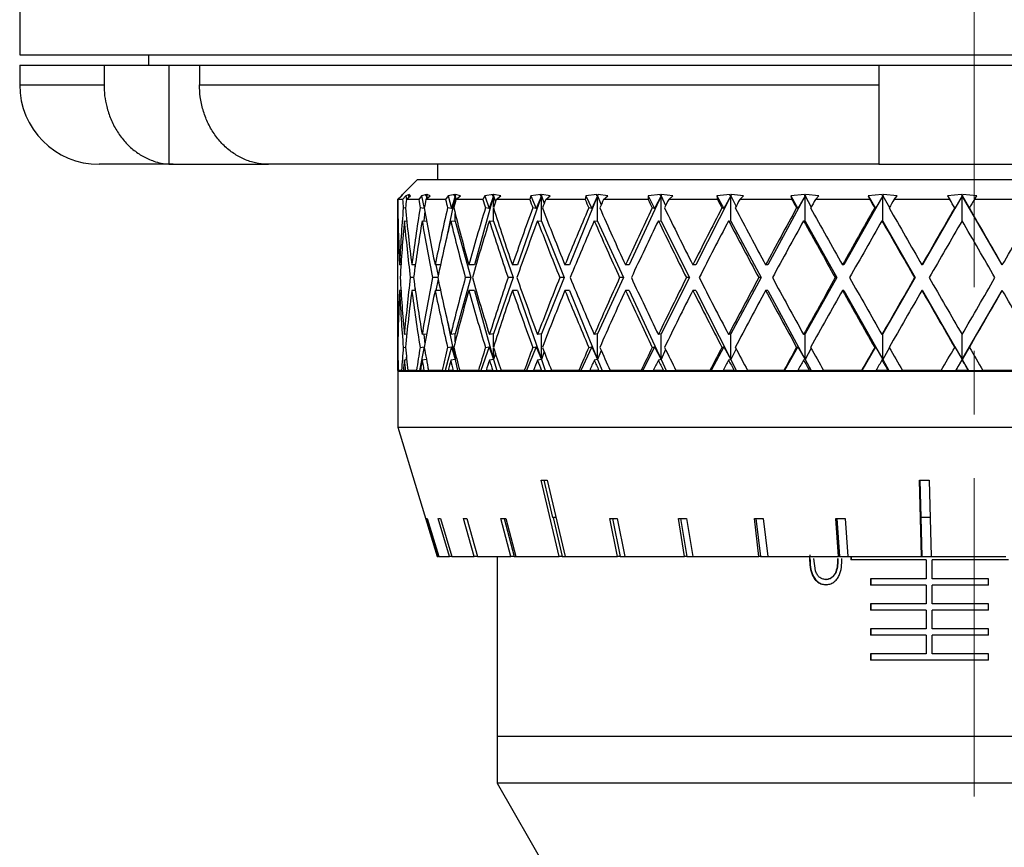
# Model space of a CAD drawing. Header units: inches. Extents: x 1.7 to 32.8, y 1.3 to 21.1.
# Tile 19 of 54: x 11.5 to 13, y 8.9 to 10.2. Entities that reach past the tile are written whole.
import ezdxf

# ---------------------------------------------------------------- set-up
doc = ezdxf.new("R2010")
doc.units = ezdxf.units.IN
doc.header["$MEASUREMENT"] = 0
doc.linetypes.add('CENTERX2', pattern=[0.8, 0.5, -0.1, 0.1, -0.1])

msp = doc.modelspace()

# ---------------------------------------------------------------- linework, layer by layer
at = {"color": 7, "linetype": 'CENTERX2', "lineweight": 18}
msp.add_line((12.9777, 15.0891), (12.9777, 7.609), dxfattribs=at)
at = {"color": 7, "linetype": 'Continuous', "lineweight": 25}
for p, q in [((11.4777, 11.4044), (11.4777, 10.1544)), ((11.4777, 10.1544), (12.9777, 10.1544)), ((11.6802, 10.1544), (11.6802, 10.1384)), ((12.9777, 10.1544), (14.4777, 10.1544)), ((11.4777, 10.1384), (11.4777, 10.1074)), ((11.4777, 10.1384), (11.6102, 10.1384)), ((11.6102, 10.1384), (11.6102, 10.1074)), ((11.6102, 10.1384), (11.7119, 10.1384)), ((11.7119, 10.1384), (11.7119, 9.9826)), ((11.7119, 10.1384), (11.7602, 10.1384)), ((11.7602, 10.1384), (11.7602, 10.1074)), ((11.7602, 10.1384), (12.8277, 10.1384)), ((12.8277, 10.1384), (12.8277, 10.1074)), ((12.8277, 10.1384), (12.8531, 10.1384)), ((12.8531, 10.1384), (13.1023, 10.1384)), ((11.4777, 10.1074), (11.6102, 10.1074)), ((11.7602, 10.1074), (12.8277, 10.1074)), ((11.7191, 9.9824), (11.6027, 9.9824)), ((11.7119, 9.9826), (11.7191, 9.9824)), ((11.7191, 9.9824), (11.8689, 9.9824)), ((11.8689, 9.9824), (11.8619, 9.9826)), ((12.8279, 9.9824), (11.8689, 9.9824)), ((12.134, 9.9824), (12.134, 9.9584)), ((12.8277, 9.9826), (12.8279, 9.9824)), ((12.8279, 9.9824), (13.1275, 9.9824)), ((12.1027, 9.9584), (12.0783, 9.934)), ((12.1027, 9.9584), (12.4245, 9.9584)), ((12.4245, 9.9584), (13.8527, 9.9584)), ((12.0774, 9.933), (12.0715, 9.9271)), ((12.072, 9.9271), (12.0781, 9.933)), ((12.0793, 9.9349), (12.0774, 9.933)), ((12.0774, 9.933), (12.0775, 9.9324)), ((12.0793, 9.9349), (12.0775, 9.9331)), ((12.0775, 9.9331), (12.0793, 9.9349)), ((12.0781, 9.933), (12.0793, 9.9349)), ((12.0847, 9.933), (12.0794, 9.9271)), ((12.0896, 9.9349), (12.0847, 9.933)), ((12.0847, 9.933), (12.0854, 9.9273)), ((12.0852, 9.9271), (12.0917, 9.933)), ((12.0899, 9.9349), (12.088, 9.9331)), ((12.088, 9.9331), (12.0896, 9.9349)), ((12.088, 9.9331), (12.0898, 9.9329)), ((12.0898, 9.9329), (12.0896, 9.9311)), ((12.0898, 9.9329), (12.0897, 9.9312)), ((12.0899, 9.9349), (12.0898, 9.9329)), ((12.0898, 9.9313), (12.0898, 9.9329)), ((12.0898, 9.9329), (12.0899, 9.9313)), ((12.0917, 9.933), (12.0899, 9.9349)), ((12.1093, 9.933), (12.1047, 9.9271)), ((12.1171, 9.9349), (12.1093, 9.933)), ((12.1093, 9.933), (12.1134, 9.913)), ((12.1178, 9.9349), (12.1158, 9.9331)), ((12.1158, 9.9331), (12.1171, 9.9349)), ((12.1158, 9.9331), (12.1175, 9.9329)), ((12.1158, 9.9271), (12.1227, 9.933)), ((12.1175, 9.9329), (12.1165, 9.9277)), ((12.1175, 9.9329), (12.1169, 9.9281)), ((12.1178, 9.9349), (12.1175, 9.9329)), ((12.1175, 9.9286), (12.1175, 9.9329)), ((12.1175, 9.9329), (12.118, 9.929)), ((12.1227, 9.933), (12.1178, 9.9349)), ((12.1509, 9.933), (12.147, 9.9271)), ((12.162, 9.9329), (12.1484, 9.8663)), ((12.1615, 9.9349), (12.1509, 9.933)), ((12.1509, 9.933), (12.1564, 9.913)), ((12.162, 9.9329), (12.1564, 9.913)), ((12.1624, 9.9349), (12.1603, 9.9331)), ((12.1603, 9.9331), (12.1615, 9.9349)), ((12.1603, 9.9331), (12.162, 9.9329)), ((12.1624, 9.9349), (12.162, 9.9329)), ((12.162, 9.9225), (12.162, 9.9329)), ((12.162, 9.9329), (12.1632, 9.9271)), ((12.1702, 9.933), (12.1624, 9.9349)), ((12.1632, 9.9271), (12.1702, 9.933)), ((12.2224, 9.9329), (12.1922, 9.8243)), ((12.2085, 9.933), (12.2055, 9.9271)), ((12.2217, 9.9349), (12.2085, 9.933)), ((12.2085, 9.933), (12.2154, 9.913)), ((12.2224, 9.9329), (12.2154, 9.913)), ((12.2229, 9.9349), (12.2208, 9.9331)), ((12.2208, 9.9331), (12.2217, 9.9349)), ((12.2208, 9.9331), (12.2224, 9.9329)), ((12.2229, 9.9349), (12.2224, 9.9329)), ((12.2224, 9.9146), (12.2224, 9.9329)), ((12.2224, 9.9329), (12.2251, 9.9231)), ((12.2335, 9.933), (12.2229, 9.9349)), ((12.2264, 9.9271), (12.2335, 9.933)), ((12.2974, 9.9329), (12.2599, 9.8243)), ((12.2811, 9.933), (12.2791, 9.9271)), ((12.2966, 9.9349), (12.2811, 9.933)), ((12.2811, 9.933), (12.2892, 9.913)), ((12.2974, 9.9329), (12.2892, 9.913)), ((12.2981, 9.9349), (12.296, 9.9331)), ((12.296, 9.9331), (12.2966, 9.9349)), ((12.296, 9.9331), (12.2974, 9.9329)), ((12.2981, 9.9349), (12.2974, 9.9329)), ((12.2974, 9.8929), (12.2974, 9.9329)), ((12.2974, 9.9329), (12.3017, 9.9206)), ((12.3113, 9.933), (12.2981, 9.9349)), ((12.3043, 9.9271), (12.3113, 9.933)), ((12.3857, 9.9329), (12.3416, 9.8243)), ((12.3673, 9.933), (12.3662, 9.9271)), ((12.3848, 9.9349), (12.3673, 9.933)), ((12.3673, 9.933), (12.3765, 9.913)), ((12.3857, 9.9329), (12.3765, 9.913)), ((12.3865, 9.9349), (12.3845, 9.9331)), ((12.3845, 9.9331), (12.3848, 9.9349)), ((12.3845, 9.9331), (12.3857, 9.9329)), ((12.3865, 9.9349), (12.3857, 9.9329)), ((12.3857, 9.8929), (12.3857, 9.9329)), ((12.3857, 9.9329), (12.3915, 9.9188)), ((12.402, 9.933), (12.3865, 9.9349)), ((12.3952, 9.9271), (12.402, 9.933)), ((12.4855, 9.9329), (12.4356, 9.8243)), ((12.4653, 9.933), (12.4652, 9.9271)), ((12.4845, 9.9349), (12.4653, 9.933)), ((12.4653, 9.933), (12.4754, 9.913)), ((12.4855, 9.9329), (12.4754, 9.913)), ((12.4864, 9.9349), (12.4845, 9.9331)), ((12.4845, 9.9331), (12.4845, 9.9349)), ((12.4845, 9.9331), (12.4855, 9.9329)), ((12.4864, 9.9349), (12.4855, 9.9329)), ((12.4855, 9.8929), (12.4855, 9.9329)), ((12.4855, 9.9329), (12.4927, 9.9174)), ((12.504, 9.933), (12.4864, 9.9349)), ((12.4975, 9.9271), (12.504, 9.933)), ((12.5949, 9.9329), (12.5402, 9.8243)), ((12.5939, 9.9349), (12.5733, 9.933)), ((12.5733, 9.933), (12.5742, 9.9271)), ((12.5733, 9.933), (12.5841, 9.913)), ((12.5949, 9.9329), (12.5841, 9.913)), ((12.5941, 9.9331), (12.5939, 9.9349)), ((12.5959, 9.9349), (12.5941, 9.9331)), ((12.5941, 9.9331), (12.5949, 9.9329)), ((12.5959, 9.9349), (12.5949, 9.9329)), ((12.5949, 9.8929), (12.5949, 9.9329)), ((12.5949, 9.9329), (12.6034, 9.9163)), ((12.6152, 9.933), (12.5959, 9.9349)), ((12.6091, 9.9271), (12.6152, 9.933)), ((12.7118, 9.9329), (12.6534, 9.8243)), ((12.7107, 9.9349), (12.6892, 9.933)), ((12.6892, 9.933), (12.6911, 9.9271)), ((12.6892, 9.933), (12.7005, 9.913)), ((12.7118, 9.9329), (12.7005, 9.913)), ((12.7112, 9.9331), (12.7107, 9.9349)), ((12.7128, 9.9349), (12.7112, 9.9331)), ((12.7112, 9.9331), (12.7118, 9.9329)), ((12.7128, 9.9349), (12.7118, 9.9329)), ((12.7118, 9.8929), (12.7118, 9.9329)), ((12.7118, 9.9329), (12.7213, 9.9153)), ((12.7334, 9.933), (12.7128, 9.9349)), ((12.728, 9.9271), (12.7334, 9.933)), ((12.8338, 9.9329), (12.7728, 9.8243)), ((12.8327, 9.9349), (12.8107, 9.933)), ((12.8107, 9.933), (12.8135, 9.9271)), ((12.8107, 9.933), (12.8222, 9.913)), ((12.8338, 9.9329), (12.8222, 9.913)), ((12.8335, 9.9331), (12.8327, 9.9349)), ((12.8349, 9.9349), (12.8335, 9.9331)), ((12.8335, 9.9331), (12.8338, 9.9329)), ((12.8349, 9.9349), (12.8338, 9.9329)), ((12.8338, 9.8929), (12.8338, 9.9329)), ((12.8338, 9.9329), (12.8443, 9.9144)), ((12.8564, 9.933), (12.8349, 9.9349)), ((12.8516, 9.9271), (12.8564, 9.933)), ((12.9586, 9.9329), (12.8962, 9.8243)), ((12.9575, 9.9349), (12.9355, 9.933)), ((12.9355, 9.933), (12.9392, 9.9271)), ((12.9586, 9.9329), (12.947, 9.913)), ((12.9586, 9.9331), (12.9575, 9.9349)), ((12.9586, 9.9329), (12.9575, 9.9349)), ((12.9598, 9.9349), (12.9586, 9.9331)), ((12.9598, 9.9349), (12.9586, 9.9329)), ((12.9586, 9.9331), (12.9586, 9.9329)), ((12.9586, 9.8935), (12.9586, 9.9329)), ((13.0212, 9.8243), (12.9586, 9.9329)), ((12.9586, 9.9329), (12.9702, 9.913)), ((12.9817, 9.933), (12.9598, 9.9349)), ((12.9778, 9.9271), (12.9817, 9.933)), ((12.0794, 9.9271), (12.072, 9.9271)), ((12.1047, 9.9271), (12.0852, 9.9271)), ((12.147, 9.9271), (12.1158, 9.9271)), ((12.2055, 9.9271), (12.1632, 9.9271)), ((12.2791, 9.9271), (12.2264, 9.9271)), ((12.3662, 9.9271), (12.3043, 9.9271)), ((12.4652, 9.9271), (12.3952, 9.9271)), ((12.5742, 9.9271), (12.4975, 9.9271)), ((12.6911, 9.9271), (12.6091, 9.9271)), ((12.8135, 9.9271), (12.728, 9.9271)), ((12.9392, 9.9271), (12.8516, 9.9271)), ((13.0656, 9.9271), (12.9778, 9.9271)), ((12.0718, 9.9138), (12.0715, 9.9138)), ((12.084, 9.9134), (12.0804, 9.9138)), ((12.1134, 9.913), (12.1068, 9.9138)), ((12.1144, 9.9084), (12.1125, 9.8935)), ((12.1135, 9.9135), (12.1134, 9.913)), ((12.1564, 9.913), (12.1501, 9.9138)), ((12.162, 9.8929), (12.162, 9.9051)), ((12.2154, 9.913), (12.2096, 9.9138)), ((12.2224, 9.8929), (12.2224, 9.9131)), ((12.2892, 9.913), (12.284, 9.9138)), ((12.3765, 9.913), (12.3719, 9.9138)), ((12.4754, 9.913), (12.4716, 9.9138)), ((12.5841, 9.913), (12.5812, 9.9138)), ((12.7005, 9.913), (12.6984, 9.9138)), ((12.8222, 9.913), (12.8211, 9.9138)), ((12.947, 9.913), (12.9469, 9.9138)), ((12.9702, 9.913), (12.97, 9.9138)), ((12.0716, 9.8938), (12.0722, 9.8937)), ((12.0821, 9.8938), (12.086, 9.8933)), ((12.1101, 9.8938), (12.1172, 9.8929)), ((12.1549, 9.8938), (12.162, 9.8929)), ((12.162, 9.8929), (12.1866, 9.8043)), ((12.2158, 9.8938), (12.2224, 9.8929)), ((12.2224, 9.8929), (12.253, 9.8043)), ((12.2915, 9.8938), (12.2974, 9.8929)), ((12.2974, 9.8929), (12.3334, 9.8043)), ((12.3806, 9.8938), (12.3857, 9.8929)), ((12.3857, 9.8929), (12.4264, 9.8043)), ((12.4813, 9.8938), (12.4855, 9.8929)), ((12.4855, 9.8929), (12.5302, 9.8043)), ((12.5916, 9.8938), (12.5949, 9.8929)), ((12.5949, 9.8929), (12.6426, 9.8043)), ((12.7095, 9.8938), (12.7118, 9.8929)), ((12.7118, 9.8929), (12.7615, 9.8043)), ((12.8325, 9.8938), (12.8338, 9.8929)), ((12.8338, 9.8929), (12.8847, 9.8043)), ((12.0715, 9.8724), (12.0715, 9.7362)), ((12.0768, 9.8243), (12.0746, 9.8243)), ((12.0993, 9.8243), (12.0939, 9.8243)), ((12.0986, 9.8243), (12.0989, 9.8215)), ((12.1389, 9.8243), (12.1304, 9.8243)), ((12.1316, 9.8243), (12.1352, 9.8069)), ((12.1922, 9.8243), (12.1834, 9.8243)), ((12.2599, 9.8243), (12.2519, 9.8243)), ((12.3416, 9.8243), (12.3345, 9.8243)), ((12.4356, 9.8243), (12.4296, 9.8243)), ((12.5402, 9.8243), (12.5354, 9.8243)), ((12.6534, 9.8243), (12.6497, 9.8243)), ((12.7728, 9.8243), (12.7705, 9.8243)), ((12.8962, 9.8243), (12.8953, 9.8243)), ((13.0212, 9.8243), (13.0217, 9.8243)), ((12.0966, 9.8043), (12.0914, 9.8043)), ((12.1346, 9.8043), (12.1264, 9.8043)), ((12.1352, 9.8017), (12.1316, 9.7843)), ((12.1866, 9.8043), (12.162, 9.7158)), ((12.1866, 9.8043), (12.1779, 9.8043)), ((12.253, 9.8043), (12.2224, 9.7158)), ((12.253, 9.8043), (12.245, 9.8043)), ((12.3334, 9.8043), (12.2974, 9.7158)), ((12.3334, 9.8043), (12.3264, 9.8043)), ((12.4264, 9.8043), (12.3857, 9.7158)), ((12.4264, 9.8043), (12.4204, 9.8043)), ((12.5302, 9.8043), (12.4855, 9.7158)), ((12.5302, 9.8043), (12.5253, 9.8043)), ((12.6426, 9.8043), (12.5949, 9.7158)), ((12.6426, 9.8043), (12.639, 9.8043)), ((12.7615, 9.8043), (12.7118, 9.7158)), ((12.7615, 9.8043), (12.7593, 9.8043)), ((12.8847, 9.8043), (12.8338, 9.7158)), ((12.8847, 9.8043), (12.8838, 9.8043)), ((12.0768, 9.7843), (12.0746, 9.7843)), ((12.0993, 9.7843), (12.0939, 9.7843)), ((12.0989, 9.7871), (12.0986, 9.7843)), ((12.1389, 9.7843), (12.1304, 9.7843)), ((12.1922, 9.7843), (12.1834, 9.7843)), ((12.1922, 9.7843), (12.2224, 9.6758)), ((12.2599, 9.7843), (12.2519, 9.7843)), ((12.2599, 9.7843), (12.2974, 9.6758)), ((12.3416, 9.7843), (12.3345, 9.7843)), ((12.3416, 9.7843), (12.3857, 9.6758)), ((12.4356, 9.7843), (12.4296, 9.7843)), ((12.4356, 9.7843), (12.4855, 9.6758)), ((12.5402, 9.7843), (12.5354, 9.7843)), ((12.5402, 9.7843), (12.5949, 9.6758)), ((12.6534, 9.7843), (12.6497, 9.7843)), ((12.6534, 9.7843), (12.7118, 9.6758)), ((12.7728, 9.7843), (12.7705, 9.7843)), ((12.7728, 9.7843), (12.8338, 9.6758)), ((12.8962, 9.7843), (12.8953, 9.7843)), ((12.8962, 9.7843), (12.9586, 9.6758)), ((12.9586, 9.6758), (13.0212, 9.7843)), ((13.0212, 9.7843), (13.0217, 9.7843)), ((12.1484, 9.7424), (12.162, 9.6758)), ((12.162, 9.7158), (12.1549, 9.7148)), ((12.162, 9.7035), (12.162, 9.7158)), ((12.2224, 9.7158), (12.2158, 9.7148)), ((12.2224, 9.6956), (12.2224, 9.7158)), ((12.2974, 9.7158), (12.2915, 9.7148)), ((12.2974, 9.6758), (12.2974, 9.7158)), ((12.3857, 9.7158), (12.3806, 9.7148)), ((12.3857, 9.6758), (12.3857, 9.7158)), ((12.4855, 9.7158), (12.4813, 9.7148)), ((12.4855, 9.6758), (12.4855, 9.7158)), ((12.5949, 9.7158), (12.5916, 9.7148)), ((12.5949, 9.6758), (12.5949, 9.7158)), ((12.7118, 9.7158), (12.7095, 9.7148)), ((12.7118, 9.6758), (12.7118, 9.7158)), ((12.8338, 9.7158), (12.8325, 9.7148)), ((12.8338, 9.6758), (12.8338, 9.7158)), ((12.0722, 9.7149), (12.0716, 9.7148)), ((12.086, 9.7153), (12.0821, 9.7148)), ((12.1172, 9.7157), (12.1101, 9.7148)), ((12.1125, 9.7151), (12.1144, 9.7002)), ((12.9586, 9.6758), (12.9586, 9.7151)), ((12.0715, 9.6948), (12.0718, 9.6949)), ((12.0804, 9.6948), (12.084, 9.6953)), ((12.1134, 9.6957), (12.1058, 9.6584)), ((12.1068, 9.6948), (12.1134, 9.6957)), ((12.1134, 9.6957), (12.1135, 9.6952)), ((12.1564, 9.6957), (12.1461, 9.6584)), ((12.1501, 9.6948), (12.1564, 9.6957)), ((12.1564, 9.6957), (12.162, 9.6758)), ((12.162, 9.6758), (12.162, 9.6862)), ((12.2154, 9.6957), (12.2025, 9.6584)), ((12.2096, 9.6948), (12.2154, 9.6957)), ((12.2154, 9.6957), (12.2224, 9.6758)), ((12.2224, 9.6758), (12.2224, 9.6941)), ((12.2251, 9.6856), (12.2224, 9.6758)), ((12.2892, 9.6957), (12.2741, 9.6584)), ((12.284, 9.6948), (12.2892, 9.6957)), ((12.2892, 9.6957), (12.2974, 9.6758)), ((12.3017, 9.6881), (12.2974, 9.6758)), ((12.3765, 9.6957), (12.3593, 9.6584)), ((12.3719, 9.6948), (12.3765, 9.6957)), ((12.3765, 9.6957), (12.3857, 9.6758)), ((12.3915, 9.6899), (12.3857, 9.6758)), ((12.4754, 9.6957), (12.4566, 9.6584)), ((12.4716, 9.6948), (12.4754, 9.6957)), ((12.4754, 9.6957), (12.4855, 9.6758)), ((12.4927, 9.6913), (12.4855, 9.6758)), ((12.5841, 9.6957), (12.564, 9.6584)), ((12.5812, 9.6948), (12.5841, 9.6957)), ((12.5841, 9.6957), (12.5949, 9.6758)), ((12.6034, 9.6924), (12.5949, 9.6758)), ((12.7005, 9.6957), (12.6795, 9.6584)), ((12.6984, 9.6948), (12.7005, 9.6957)), ((12.7005, 9.6957), (12.7118, 9.6758)), ((12.7213, 9.6934), (12.7118, 9.6758)), ((12.8222, 9.6957), (12.8008, 9.6584)), ((12.8211, 9.6948), (12.8222, 9.6957)), ((12.8222, 9.6957), (12.8338, 9.6758)), ((12.8443, 9.6943), (12.8338, 9.6758)), ((12.9469, 9.6948), (12.947, 9.6957)), ((12.947, 9.6957), (12.9586, 9.6758)), ((12.9702, 9.6957), (12.9586, 9.6758)), ((12.97, 9.6948), (12.9702, 9.6957)), ((12.0722, 9.6749), (12.0716, 9.6748)), ((12.0859, 9.6753), (12.0821, 9.6748)), ((12.0853, 9.6807), (12.0846, 9.6751)), ((12.1169, 9.6757), (12.1101, 9.6748)), ((12.162, 9.6758), (12.1549, 9.6748)), ((12.1632, 9.6815), (12.162, 9.6758)), ((12.162, 9.6758), (12.1656, 9.6584)), ((12.2224, 9.6758), (12.2158, 9.6748)), ((12.2224, 9.6758), (12.2272, 9.6584)), ((12.2974, 9.6758), (12.2915, 9.6748)), ((12.2974, 9.6758), (12.3034, 9.6584)), ((12.3857, 9.6758), (12.3806, 9.6748)), ((12.3857, 9.6758), (12.3928, 9.6584)), ((12.4855, 9.6758), (12.4813, 9.6748)), ((12.4855, 9.6758), (12.4935, 9.6584)), ((12.5949, 9.6758), (12.5916, 9.6748)), ((12.5949, 9.6758), (12.6037, 9.6584)), ((12.7118, 9.6758), (12.7095, 9.6748)), ((12.7118, 9.6758), (12.7211, 9.6584)), ((12.8338, 9.6758), (12.8325, 9.6748)), ((12.8338, 9.6758), (12.8436, 9.6584)), ((12.9486, 9.6584), (12.9586, 9.6758)), ((12.9586, 9.6758), (12.9585, 9.6748)), ((12.9586, 9.6758), (12.9686, 9.6584)), ((12.0717, 9.6584), (12.0715, 9.6584)), ((12.0717, 9.6584), (12.0726, 9.6584)), ((12.0717, 9.6574), (12.0717, 9.5694)), ((12.0717, 9.6574), (12.8967, 9.6574)), ((12.0777, 9.6584), (12.0726, 9.6584)), ((12.0777, 9.6584), (12.0807, 9.6584)), ((12.0836, 9.6584), (12.0807, 9.6584)), ((12.0836, 9.6584), (12.0877, 9.6584)), ((12.1012, 9.6584), (12.0877, 9.6584)), ((12.1012, 9.6584), (12.1058, 9.6584)), ((12.1058, 9.6584), (12.1074, 9.6584)), ((12.1129, 9.6584), (12.1074, 9.6584)), ((12.1129, 9.6584), (12.1198, 9.6584)), ((12.1191, 9.6636), (12.1198, 9.6584)), ((12.1198, 9.6584), (12.1201, 9.6584)), ((12.1418, 9.6584), (12.1201, 9.6584)), ((12.1418, 9.6584), (12.1461, 9.6584)), ((12.1461, 9.6584), (12.151, 9.6584)), ((12.159, 9.6584), (12.151, 9.6584)), ((12.159, 9.6584), (12.1656, 9.6584)), ((12.1652, 9.6584), (12.1652, 9.6574)), ((12.1656, 9.6584), (12.1692, 9.6584)), ((12.1986, 9.6584), (12.1692, 9.6584)), ((12.1986, 9.6584), (12.2025, 9.6584)), ((12.2025, 9.6584), (12.2107, 9.6584)), ((12.221, 9.6584), (12.2107, 9.6584)), ((12.221, 9.6584), (12.2272, 9.6584)), ((12.2272, 9.6584), (12.234, 9.6584)), ((12.2706, 9.6584), (12.234, 9.6584)), ((12.2706, 9.6584), (12.2741, 9.6584)), ((12.2741, 9.6584), (12.2853, 9.6584)), ((12.2978, 9.6584), (12.2853, 9.6584)), ((12.2978, 9.6584), (12.3034, 9.6584)), ((12.3034, 9.6584), (12.3133, 9.6584)), ((12.3564, 9.6584), (12.3133, 9.6584)), ((12.3564, 9.6584), (12.3593, 9.6584)), ((12.3593, 9.6584), (12.3734, 9.6584)), ((12.3878, 9.6584), (12.3734, 9.6584)), ((12.3878, 9.6584), (12.3928, 9.6584)), ((12.3928, 9.6584), (12.4056, 9.6584)), ((12.4542, 9.6584), (12.4056, 9.6584)), ((12.4542, 9.6584), (12.4566, 9.6584)), ((12.4566, 9.6584), (12.4733, 9.6584)), ((12.4893, 9.6584), (12.4733, 9.6584)), ((12.4893, 9.6584), (12.4935, 9.6584)), ((12.4935, 9.6584), (12.5089, 9.6584)), ((12.5623, 9.6584), (12.5089, 9.6584)), ((12.5623, 9.6584), (12.564, 9.6584)), ((12.564, 9.6584), (12.583, 9.6584)), ((12.6002, 9.6584), (12.583, 9.6584)), ((12.6002, 9.6584), (12.6037, 9.6584)), ((12.6037, 9.6584), (12.6214, 9.6584)), ((12.6784, 9.6584), (12.6214, 9.6584)), ((12.6784, 9.6584), (12.6795, 9.6584)), ((12.6795, 9.6584), (12.7004, 9.6584)), ((12.7186, 9.6584), (12.7004, 9.6584)), ((12.7186, 9.6584), (12.7211, 9.6584)), ((12.7211, 9.6584), (12.7409, 9.6584)), ((12.8004, 9.6584), (12.7409, 9.6584)), ((12.8004, 9.6584), (12.8008, 9.6584)), ((12.8008, 9.6584), (12.8232, 9.6584)), ((12.842, 9.6584), (12.8232, 9.6584)), ((12.842, 9.6584), (12.8436, 9.6584)), ((12.8436, 9.6584), (12.8649, 9.6584)), ((12.9258, 9.6584), (12.8649, 9.6584)), ((12.8967, 9.6574), (13.8837, 9.6574)), ((12.9258, 9.6584), (12.9486, 9.6584)), ((12.9486, 9.6584), (12.9489, 9.6584)), ((12.968, 9.6584), (12.9489, 9.6584)), ((12.968, 9.6584), (12.9686, 9.6584)), ((12.9686, 9.6584), (12.9912, 9.6584)), ((13.0522, 9.6584), (12.9912, 9.6584)), ((12.0717, 9.5694), (12.1337, 9.3661)), ((12.0717, 9.5694), (12.8967, 9.5694)), ((12.8967, 9.5694), (13.8837, 9.5694)), ((12.3252, 9.3661), (12.2971, 9.4861)), ((12.3011, 9.486), (12.3149, 9.4273)), ((12.3067, 9.4861), (12.3348, 9.3661)), ((12.8948, 9.3661), (12.8916, 9.4861)), ((12.892, 9.4861), (12.8936, 9.4273)), ((12.9065, 9.4861), (12.9098, 9.3661)), ((12.1352, 9.3661), (12.117, 9.4258)), ((12.118, 9.4258), (12.1362, 9.3661)), ((12.1533, 9.3661), (12.1355, 9.4258)), ((12.1389, 9.4258), (12.1566, 9.3661)), ((12.1917, 9.3661), (12.1748, 9.4258)), ((12.1804, 9.4258), (12.1973, 9.3661)), ((12.2495, 9.3661), (12.2339, 9.4258)), ((12.2392, 9.4258), (12.2548, 9.3661)), ((12.2416, 9.4258), (12.2572, 9.3661)), ((12.3205, 9.4273), (12.3149, 9.4273)), ((12.3157, 9.4273), (12.33, 9.3661)), ((12.417, 9.3661), (12.405, 9.4258)), ((12.4091, 9.4258), (12.4211, 9.3661)), ((12.4163, 9.4258), (12.4283, 9.3661)), ((12.5225, 9.3661), (12.5129, 9.4258)), ((12.5162, 9.4258), (12.5259, 9.3661)), ((12.5256, 9.4258), (12.5352, 9.3661)), ((12.6393, 9.3661), (12.6322, 9.4258)), ((12.6346, 9.4258), (12.6418, 9.3661)), ((12.646, 9.4258), (12.6531, 9.3661)), ((12.7644, 9.3661), (12.76, 9.4258)), ((12.7615, 9.4258), (12.766, 9.3661)), ((12.7745, 9.4258), (12.779, 9.3661)), ((12.9081, 9.4273), (12.8936, 9.4273)), ((12.8937, 9.4273), (12.8954, 9.3661)), ((12.1337, 9.3661), (12.1352, 9.3661)), ((12.1362, 9.3661), (12.1352, 9.3661)), ((12.1362, 9.3661), (12.1533, 9.3661)), ((12.1566, 9.3661), (12.1533, 9.3661)), ((12.1566, 9.3661), (12.1917, 9.3661)), ((12.1973, 9.3661), (12.1917, 9.3661)), ((12.1973, 9.3661), (12.2495, 9.3661)), ((12.2277, 9.3661), (12.2277, 9.0834)), ((12.2548, 9.3661), (12.2495, 9.3661)), ((12.2548, 9.3661), (12.2572, 9.3661)), ((12.2572, 9.3661), (12.3252, 9.3661)), ((12.33, 9.3661), (12.3252, 9.3661)), ((12.33, 9.3661), (12.3348, 9.3661)), ((12.3348, 9.3661), (12.417, 9.3661)), ((12.4211, 9.3661), (12.417, 9.3661)), ((12.4211, 9.3661), (12.4283, 9.3661)), ((12.4283, 9.3661), (12.5225, 9.3661)), ((12.5259, 9.3661), (12.5225, 9.3661)), ((12.5259, 9.3661), (12.5352, 9.3661)), ((12.5352, 9.3661), (12.6393, 9.3661)), ((12.6418, 9.3661), (12.6393, 9.3661)), ((12.6418, 9.3661), (12.6531, 9.3661)), ((12.6531, 9.3661), (12.7644, 9.3661)), ((12.7191, 9.3688), (12.7187, 9.3632)), ((12.7282, 9.3435), (12.7254, 9.3633)), ((12.766, 9.3661), (12.7644, 9.3661)), ((12.766, 9.3661), (12.779, 9.3661)), ((12.779, 9.3661), (12.8948, 9.3661)), ((12.7839, 9.3661), (12.7839, 9.3607)), ((12.9019, 9.3607), (12.7839, 9.3607)), ((12.7844, 9.3661), (12.7844, 9.3607)), ((12.8954, 9.3661), (12.8948, 9.3661)), ((12.8954, 9.3661), (12.9098, 9.3661)), ((12.9019, 9.3607), (12.9019, 9.3312)), ((12.9021, 9.3607), (12.9019, 9.3607)), ((12.9021, 9.3607), (12.9021, 9.3312)), ((12.9098, 9.3661), (13.0272, 9.3661)), ((12.9117, 9.3312), (12.9117, 9.3607)), ((13.0316, 9.3607), (12.9117, 9.3607)), ((12.7442, 9.33), (12.7448, 9.33)), ((12.9019, 9.3312), (12.8145, 9.3312)), ((12.8145, 9.3312), (12.8145, 9.3214)), ((12.8149, 9.3312), (12.8149, 9.3214)), ((12.9021, 9.3312), (12.9019, 9.3312)), ((13.0002, 9.3312), (12.9117, 9.3312)), ((13.0001, 9.3214), (13.0001, 9.3312)), ((13.0002, 9.3214), (13.0002, 9.3312)), ((12.745, 9.3219), (12.7444, 9.3219)), ((12.9019, 9.3214), (12.8145, 9.3214)), ((12.9019, 9.3214), (12.9019, 9.2918)), ((12.9021, 9.3214), (12.9019, 9.3214)), ((12.9021, 9.3214), (12.9021, 9.2918)), ((12.9117, 9.2918), (12.9117, 9.3214)), ((13.0002, 9.3214), (12.9117, 9.3214)), ((12.9019, 9.2918), (12.8145, 9.2918)), ((12.8145, 9.2918), (12.8145, 9.282)), ((12.8149, 9.2918), (12.8149, 9.282)), ((12.9021, 9.2918), (12.9019, 9.2918)), ((13.0002, 9.2918), (12.9117, 9.2918)), ((13.0001, 9.282), (13.0001, 9.2918)), ((13.0002, 9.282), (13.0002, 9.2918)), ((12.9019, 9.282), (12.8145, 9.282)), ((12.9019, 9.282), (12.9019, 9.2525)), ((12.9021, 9.282), (12.9019, 9.282)), ((12.9021, 9.282), (12.9021, 9.2525)), ((12.9117, 9.2525), (12.9117, 9.282)), ((13.0002, 9.282), (12.9117, 9.282)), ((12.9019, 9.2525), (12.8145, 9.2525)), ((12.8145, 9.2525), (12.8145, 9.2426)), ((12.8149, 9.2525), (12.8149, 9.2426)), ((12.9021, 9.2525), (12.9019, 9.2525)), ((13.0002, 9.2525), (12.9117, 9.2525)), ((13.0001, 9.2426), (13.0001, 9.2525)), ((13.0002, 9.2426), (13.0002, 9.2525)), ((12.9019, 9.2426), (12.8145, 9.2426)), ((12.9019, 9.2426), (12.9019, 9.2131)), ((12.9021, 9.2426), (12.9019, 9.2426)), ((12.9021, 9.2426), (12.9021, 9.2131)), ((12.9117, 9.2131), (12.9117, 9.2426)), ((13.0002, 9.2426), (12.9117, 9.2426)), ((12.9019, 9.2131), (12.8145, 9.2131)), ((12.8145, 9.2131), (12.8145, 9.2033)), ((12.8149, 9.2131), (12.8149, 9.2033)), ((12.9021, 9.2131), (12.9019, 9.2131)), ((13.0002, 9.2131), (12.9117, 9.2131)), ((13.0001, 9.2033), (13.0001, 9.2131)), ((13.0002, 9.2033), (13.0002, 9.2131)), ((13.0002, 9.2033), (12.8145, 9.2033)), ((12.2277, 9.0834), (12.2277, 9.0099)), ((13.7277, 9.0834), (12.2277, 9.0834)), ((12.2277, 9.0099), (12.3527, 8.7934)), ((13.7277, 9.0099), (12.2277, 9.0099))]:
    msp.add_line(p, q, dxfattribs=at)
msp.add_arc((11.6027, 10.1074), 0.125, 180, 270, dxfattribs=at)
for centre, major_axis, ratio, start_param, end_param in [((12.9777, 9.7843), (-0.1126, 1.5683), 0.573358, 1.438536, 1.447052), ((12.9777, 9.7843), (-0.0761, 1.5691), 0.575535, 1.451788, 1.460305), ((12.9777, 9.7843), (-0.289, 1.5616), 0.550042, 1.378262, 1.386779), ((12.9777, 9.7843), (0.1126, 1.5683), 0.573358, 1.520852, 1.529368), ((12.9777, 9.7843), (-0.4392, 1.5536), 0.510235, 1.336429, 1.344946), ((12.9777, 9.7843), (0.289, 1.5616), 0.550042, 1.581126, 1.589642), ((12.9777, 9.7843), (-0.5609, 1.5483), 0.459728, 1.31467, 1.323186), ((12.9777, 9.7843), (0.4392, 1.5536), 0.510235, 1.622958, 1.631475), ((12.9777, 9.7843), (-0.6574, 1.5471), 0.403184, 1.310019, 1.318535), ((12.9777, 9.7843), (0.5609, 1.5483), 0.459728, 1.644718, 1.653234), ((12.9777, 9.7843), (-0.7334, 1.5493), 0.343643, 1.318442, 1.326958), ((12.9777, 9.7843), (0.6574, 1.5471), 0.403184, 1.649369, 1.657885), ((12.9777, 9.7843), (-0.7926, 1.5536), 0.282862, 1.336378, 1.344894), ((12.9777, 9.7843), (0.7334, 1.5493), 0.343643, 1.640946, 1.649462), ((12.9777, 9.7843), (-0.8377, 1.5586), 0.221762, 1.36106, 1.369576), ((12.9777, 9.7843), (0.7926, 1.5536), 0.282862, 1.62301, 1.631526), ((12.9777, 9.7843), (-0.8707, 1.5634), 0.160764, 1.390399, 1.398915), ((12.9777, 9.7843), (0.8377, 1.5586), 0.221762, 1.598328, 1.606844), ((12.9777, 9.7843), (-0.8926, 1.5671), 0.100001, 1.422798, 1.431314), ((12.9777, 9.7843), (0.8707, 1.5634), 0.160764, 1.568989, 1.577505), ((12.9777, 9.7843), (-0.9041, 1.5693), 0.039441, 1.456974, 1.46549), ((12.9777, 9.7843), (0.8926, 1.5671), 0.100001, 1.53659, 1.545106), ((12.9777, 9.7843), (-0.9056, 1.5696), 0.021027, 4.782843, 4.791359), ((12.9777, 9.7843), (0.9041, 1.5693), 0.039441, 1.502414, 1.51093), ((12.9777, 9.8243), (-0.0761, 1.5691), 0.575535, 1.485851, 1.49949), ((12.9777, 9.8243), (-0.1126, 1.5683), 0.573358, 1.472598, 1.529638), ((12.9777, 9.8243), (0.1126, 1.5683), 0.573358, 1.554914, 1.611955), ((12.9777, 9.8243), (-0.289, 1.5616), 0.550042, 1.412324, 1.469365), ((12.9777, 9.8243), (0.289, 1.5616), 0.550042, 1.615188, 1.672228), ((12.9777, 9.8243), (-0.4392, 1.5536), 0.510235, 1.370492, 1.427532), ((12.9777, 9.8243), (0.4392, 1.5536), 0.510235, 1.657021, 1.714061), ((12.9777, 9.8243), (-0.5609, 1.5483), 0.459728, 1.348732, 1.405772), ((12.9777, 9.8243), (0.5609, 1.5483), 0.459728, 1.67878, 1.73582), ((12.9777, 9.8243), (-0.6574, 1.5471), 0.403184, 1.344081, 1.401121), ((12.9777, 9.8243), (0.6574, 1.5471), 0.403184, 1.683431, 1.740471), ((12.9777, 9.8243), (-0.7334, 1.5493), 0.343643, 1.352504, 1.409544), ((12.9777, 9.8243), (0.7334, 1.5493), 0.343643, 1.675008, 1.732048), ((12.9777, 9.8243), (-0.7926, 1.5536), 0.282862, 1.37044, 1.427481), ((12.9777, 9.8243), (0.7926, 1.5536), 0.282862, 1.657072, 1.714112), ((12.9777, 9.8243), (-0.8377, 1.5586), 0.221762, 1.395122, 1.452162), ((12.9777, 9.8243), (0.8377, 1.5586), 0.221762, 1.63239, 1.689431), ((12.9777, 9.8243), (-0.8707, 1.5634), 0.160764, 1.424461, 1.481501), ((12.9777, 9.8243), (0.8707, 1.5634), 0.160764, 1.603051, 1.660091), ((12.9777, 9.8243), (-0.8926, 1.5671), 0.100001, 1.45686, 1.5139), ((12.9777, 9.8243), (0.8926, 1.5671), 0.100001, 1.570652, 1.627693), ((12.9777, 9.8243), (-0.9041, 1.5693), 0.039441, 1.491036, 1.548076), ((12.9777, 9.8243), (0.9041, 1.5693), 0.039441, 1.536476, 1.593516), ((12.9777, 9.8243), (-0.9056, 1.5696), 0.021027, 4.700257, 4.757297), ((12.9777, 9.8243), (0.9056, 1.5696), 0.021027, 4.724521, 4.781561), ((12.9777, 9.7843), (-0.0761, 1.5691), 0.575535, 1.473078, 1.486728), ((12.9777, 9.7843), (0.1126, 1.5683), 0.573358, 1.542141, 1.599213), ((12.9777, 9.7843), (-0.289, 1.5616), 0.550042, 1.399552, 1.456623), ((12.9777, 9.7843), (0.289, 1.5616), 0.550042, 1.602415, 1.659486), ((12.9777, 9.7843), (-0.4392, 1.5536), 0.510235, 1.357719, 1.41479), ((12.9777, 9.7843), (0.4392, 1.5536), 0.510235, 1.644248, 1.701319), ((12.9777, 9.7843), (-0.5609, 1.5483), 0.459728, 1.335959, 1.39303), ((12.9777, 9.7843), (0.5609, 1.5483), 0.459728, 1.666007, 1.723079), ((12.9777, 9.7843), (-0.6574, 1.5471), 0.403184, 1.331308, 1.388379), ((12.9777, 9.7843), (0.6574, 1.5471), 0.403184, 1.670658, 1.727729), ((12.9777, 9.7843), (-0.7334, 1.5493), 0.343643, 1.339731, 1.396802), ((12.9777, 9.7843), (0.7334, 1.5493), 0.343643, 1.662235, 1.719307), ((12.9777, 9.7843), (-0.7926, 1.5536), 0.282862, 1.357667, 1.414739), ((12.9777, 9.7843), (0.7926, 1.5536), 0.282862, 1.644299, 1.70137), ((12.9777, 9.7843), (-0.8377, 1.5586), 0.221762, 1.382349, 1.43942), ((12.9777, 9.7843), (0.8377, 1.5586), 0.221762, 1.619617, 1.676689), ((12.9777, 9.7843), (-0.8707, 1.5634), 0.160764, 1.411688, 1.46876), ((12.9777, 9.7843), (0.8707, 1.5634), 0.160764, 1.590278, 1.647349), ((12.9777, 9.7843), (-0.8926, 1.5671), 0.100001, 1.444087, 1.501158), ((12.9777, 9.7843), (0.8926, 1.5671), 0.100001, 1.557879, 1.614951), ((12.9777, 9.7843), (-0.9041, 1.5693), 0.039441, 1.478263, 1.535334), ((12.9777, 9.7843), (0.9041, 1.5693), 0.039441, 1.523703, 1.580775), ((12.9777, 9.7843), (-0.9056, 1.5696), 0.021027, 4.712999, 4.77007), ((12.9777, 9.8243), (-0.1126, 1.5683), 0.573358, 1.54238, 1.599451), ((12.9777, 9.8243), (0.289, 1.5616), 0.550042, 1.68497, 1.742041), ((12.9777, 9.8243), (-0.289, 1.5616), 0.550042, 1.482107, 1.539178), ((12.9777, 9.8243), (0.4392, 1.5536), 0.510235, 1.726803, 1.783874), ((12.9777, 9.8243), (-0.4392, 1.5536), 0.510235, 1.440274, 1.497345), ((12.9777, 9.8243), (0.5609, 1.5483), 0.459728, 1.748562, 1.805634), ((12.9777, 9.8243), (-0.5609, 1.5483), 0.459728, 1.418514, 1.475585), ((12.9777, 9.8243), (0.6574, 1.5471), 0.403184, 1.753213, 1.810284), ((12.9777, 9.8243), (-0.6574, 1.5471), 0.403184, 1.413863, 1.470935), ((12.9777, 9.8243), (0.7334, 1.5493), 0.343643, 1.74479, 1.801862), ((12.9777, 9.8243), (-0.7334, 1.5493), 0.343643, 1.422286, 1.479357), ((12.9777, 9.8243), (0.7926, 1.5536), 0.282862, 1.726854, 1.783925), ((12.9777, 9.8243), (-0.7926, 1.5536), 0.282862, 1.440222, 1.497294), ((12.9777, 9.8243), (0.8377, 1.5586), 0.221762, 1.702172, 1.759244), ((12.9777, 9.8243), (-0.8377, 1.5586), 0.221762, 1.464904, 1.521975), ((12.9777, 9.8243), (0.8707, 1.5634), 0.160764, 1.672833, 1.729904), ((12.9777, 9.8243), (-0.8707, 1.5634), 0.160764, 1.494243, 1.551315), ((12.9777, 9.8243), (0.8926, 1.5671), 0.100001, 1.640434, 1.697506), ((12.9777, 9.8243), (-0.8926, 1.5671), 0.100001, 1.526642, 1.583713), ((12.9777, 9.8243), (0.9041, 1.5693), 0.039441, 1.606258, 1.66333), ((12.9777, 9.8243), (-0.9041, 1.5693), 0.039441, 1.560818, 1.617889), ((12.9777, 9.8243), (0.9056, 1.5696), 0.021027, 4.654708, 4.711779), ((12.9777, 9.7843), (0.1126, 1.5683), 0.573358, 1.611955, 1.668995), ((12.9777, 9.7843), (-0.1126, 1.5683), 0.573358, 1.529638, 1.586678), ((12.9777, 9.7843), (0.289, 1.5616), 0.550042, 1.672228, 1.729268), ((12.9777, 9.7843), (-0.289, 1.5616), 0.550042, 1.469365, 1.526405), ((12.9777, 9.7843), (0.4392, 1.5536), 0.510235, 1.714061, 1.771101), ((12.9777, 9.7843), (-0.4392, 1.5536), 0.510235, 1.427532, 1.484572), ((12.9777, 9.7843), (0.5609, 1.5483), 0.459728, 1.73582, 1.792861), ((12.9777, 9.7843), (-0.5609, 1.5483), 0.459728, 1.405772, 1.462812), ((12.9777, 9.7843), (0.6574, 1.5471), 0.403184, 1.740471, 1.797512), ((12.9777, 9.7843), (-0.6574, 1.5471), 0.403184, 1.401121, 1.458162), ((12.9777, 9.7843), (0.7334, 1.5493), 0.343643, 1.732048, 1.789089), ((12.9777, 9.7843), (-0.7334, 1.5493), 0.343643, 1.409544, 1.466584), ((12.9777, 9.7843), (0.7926, 1.5536), 0.282862, 1.714112, 1.771152), ((12.9777, 9.7843), (-0.7926, 1.5536), 0.282862, 1.427481, 1.484521), ((12.9777, 9.7843), (0.8377, 1.5586), 0.221762, 1.689431, 1.746471), ((12.9777, 9.7843), (-0.8377, 1.5586), 0.221762, 1.452162, 1.509202), ((12.9777, 9.7843), (0.8707, 1.5634), 0.160764, 1.660091, 1.717131), ((12.9777, 9.7843), (-0.8707, 1.5634), 0.160764, 1.481501, 1.538542), ((12.9777, 9.7843), (0.8926, 1.5671), 0.100001, 1.627693, 1.684733), ((12.9777, 9.7843), (-0.8926, 1.5671), 0.100001, 1.5139, 1.57094), ((12.9777, 9.7843), (0.9041, 1.5693), 0.039441, 1.593516, 1.650557), ((12.9777, 9.7843), (-0.9041, 1.5693), 0.039441, 1.548076, 1.605116), ((12.9777, 9.7843), (0.9056, 1.5696), 0.021027, 4.667481, 4.724521), ((12.9777, 9.7843), (-0.9056, 1.5696), 0.021027, 4.643217, 4.700257), ((12.9777, 9.8243), (0.0761, 1.5691), 0.575535, 1.654865, 1.668515), ((12.9777, 9.7843), (0.0761, 1.5691), 0.575535, 1.642103, 1.655742), ((12.9777, 9.8243), (0.1126, 1.5683), 0.573358, 1.694541, 1.708204), ((12.9777, 9.8243), (0.0761, 1.5691), 0.575535, 1.681288, 1.70462), ((12.9777, 9.8243), (0.289, 1.5616), 0.550042, 1.754814, 1.778147), ((12.9777, 9.8243), (-0.1126, 1.5683), 0.573358, 1.612224, 1.635557), ((12.9777, 9.8243), (0.4392, 1.5536), 0.510235, 1.796647, 1.81998), ((12.9777, 9.8243), (-0.289, 1.5616), 0.550042, 1.551951, 1.575283), ((12.9777, 9.8243), (0.5609, 1.5483), 0.459728, 1.818407, 1.841739), ((12.9777, 9.8243), (-0.4392, 1.5536), 0.510235, 1.510118, 1.533451), ((12.9777, 9.8243), (0.6574, 1.5471), 0.403184, 1.823057, 1.84639), ((12.9777, 9.8243), (-0.5609, 1.5483), 0.459728, 1.488358, 1.511691), ((12.9777, 9.8243), (0.7334, 1.5493), 0.343643, 1.814635, 1.837967), ((12.9777, 9.8243), (-0.6574, 1.5471), 0.403184, 1.483707, 1.50704), ((12.9777, 9.8243), (0.7926, 1.5536), 0.282862, 1.796698, 1.820031), ((12.9777, 9.8243), (-0.7334, 1.5493), 0.343643, 1.49213, 1.515463), ((12.9777, 9.8243), (0.8377, 1.5586), 0.221762, 1.772017, 1.795349), ((12.9777, 9.8243), (-0.7926, 1.5536), 0.282862, 1.510067, 1.533399), ((12.9777, 9.8243), (0.8707, 1.5634), 0.160764, 1.742677, 1.76601), ((12.9777, 9.8243), (-0.8377, 1.5586), 0.221762, 1.534748, 1.558081), ((12.9777, 9.8243), (0.8926, 1.5671), 0.100001, 1.710279, 1.733611), ((12.9777, 9.8243), (-0.8707, 1.5634), 0.160764, 1.564088, 1.58742), ((12.9777, 9.8243), (0.9041, 1.5693), 0.039441, 1.676103, 1.699435), ((12.9777, 9.8243), (-0.8926, 1.5671), 0.100001, 1.596486, 1.619819), ((12.9777, 9.8243), (0.9056, 1.5696), 0.021027, 4.618602, 4.641935), ((12.9777, 9.8243), (-0.9041, 1.5693), 0.039441, 1.630662, 1.653995), ((12.9777, 9.7843), (0.1126, 1.5683), 0.573358, 1.681768, 1.692279), ((12.9777, 9.7843), (0.0761, 1.5691), 0.575535, 1.668515, 1.679026), ((12.9777, 9.7843), (0.289, 1.5616), 0.550042, 1.742041, 1.752552), ((12.9777, 9.7843), (-0.1126, 1.5683), 0.573358, 1.599451, 1.609962), ((12.9777, 9.7843), (0.4392, 1.5536), 0.510235, 1.783874, 1.794385), ((12.9777, 9.7843), (-0.289, 1.5616), 0.550042, 1.539178, 1.549689), ((12.9777, 9.7843), (0.5609, 1.5483), 0.459728, 1.805634, 1.816145), ((12.9777, 9.7843), (-0.4392, 1.5536), 0.510235, 1.497345, 1.507856), ((12.9777, 9.7843), (0.6574, 1.5471), 0.403184, 1.810284, 1.820795), ((12.9777, 9.7843), (-0.5609, 1.5483), 0.459728, 1.475585, 1.486096), ((12.9777, 9.7843), (0.7334, 1.5493), 0.343643, 1.801862, 1.812373), ((12.9777, 9.7843), (-0.6574, 1.5471), 0.403184, 1.470935, 1.481445), ((12.9777, 9.7843), (0.7926, 1.5536), 0.282862, 1.783925, 1.794436), ((12.9777, 9.7843), (-0.7334, 1.5493), 0.343643, 1.479357, 1.489868), ((12.9777, 9.7843), (0.8377, 1.5586), 0.221762, 1.759244, 1.769755), ((12.9777, 9.7843), (-0.7926, 1.5536), 0.282862, 1.497294, 1.507805), ((12.9777, 9.7843), (0.8707, 1.5634), 0.160764, 1.729904, 1.740415), ((12.9777, 9.7843), (-0.8377, 1.5586), 0.221762, 1.521975, 1.532486), ((12.9777, 9.7843), (0.8926, 1.5671), 0.100001, 1.697506, 1.708017), ((12.9777, 9.7843), (-0.8707, 1.5634), 0.160764, 1.551315, 1.561826), ((12.9777, 9.7843), (0.9041, 1.5693), 0.039441, 1.66333, 1.67384), ((12.9777, 9.7843), (-0.8926, 1.5671), 0.100001, 1.583713, 1.594224), ((12.9777, 9.7843), (0.9056, 1.5696), 0.021027, 4.644197, 4.654708), ((12.9777, 9.7843), (-0.9041, 1.5693), 0.039441, 1.617889, 1.6284), ((13.0471, 9.7822), (0.9682, 0.236), 0.184819, 3.782579, 3.798096), ((12.9858, 9.7822), (0.9667, 0.0293), 0.304871, 4.605504, 4.62102), ((13.066, 9.7158), (0.9506, 0.2894), 0.018772, 3.195245, 3.211093), ((13.064, 9.7158), (0.9503, 0.2839), 0.062166, 3.33882, 3.354667), ((13.0598, 9.7158), (0.9497, 0.2724), 0.104767, 3.48387, 3.499718), ((13.0536, 9.7158), (0.9489, 0.2548), 0.145919, 3.631414, 3.647261), ((13.0359, 9.7158), (0.9473, 0.2012), 0.220463, 3.937705, 3.953553), ((13.0248, 9.7158), (0.9468, 0.1653), 0.251644, 4.097859, 4.113707), ((13.0125, 9.7158), (0.9466, 0.1239), 0.276994, 4.262995, 4.278842), ((12.9993, 9.7158), (0.9465, 0.0779), 0.295128, 4.432581, 4.448428)]:
    msp.add_ellipse(centre, major_axis=major_axis, ratio=ratio, start_param=start_param, end_param=end_param, dxfattribs=at)
for points, knots in [([(11.6102, 10.1074), (11.6104, 10.1016), (11.6108, 10.09), (11.6143, 10.0719), (11.6204, 10.0532), (11.6296, 10.0351), (11.6414, 10.0189), (11.6553, 10.0053), (11.6711, 9.9945), (11.6863, 9.9878), (11.7, 9.984), (11.708, 9.9831), (11.7119, 9.9826)], [0, 0, 0, 0, 0.091462, 0.184742, 0.294414, 0.407257, 0.517135, 0.630171, 0.740554, 0.854107, 0.92662, 1, 1, 1, 1]), ([(11.8619, 9.9826), (11.8559, 9.9834), (11.8437, 9.985), (11.8262, 9.9918), (11.8098, 10.0018), (11.7952, 10.0147), (11.7826, 10.0304), (11.7726, 10.0482), (11.7653, 10.0677), (11.761, 10.0876), (11.7604, 10.1011), (11.7602, 10.1074)], [0, 0, 0, 0, 0.111137, 0.225487, 0.33665, 0.451058, 0.561844, 0.675876, 0.786082, 0.899509, 1, 1, 1, 1]), ([(12.8277, 10.1074), (12.8277, 10.1053), (12.8277, 10.0963), (12.8277, 10.0803), (12.8277, 10.0603), (12.8277, 10.0414), (12.8277, 10.0267), (12.8277, 10.0154), (12.8277, 10.0055), (12.8277, 9.9956), (12.8277, 9.9884), (12.8277, 9.9841), (12.8277, 9.9831), (12.8277, 9.9826)], [0, 0, 0, 0, 0.033173, 0.142784, 0.255572, 0.36523, 0.478048, 0.546431, 0.615551, 0.726596, 0.840872, 0.919873, 1, 1, 1, 1]), ([(12.7187, 9.3632), (12.7189, 9.3586), (12.7191, 9.3494), (12.7222, 9.338), (12.727, 9.3302), (12.7319, 9.3255), (12.7378, 9.3224), (12.7422, 9.3221), (12.7444, 9.3219)], [0, 0, 0, 0, 0.2505104, 0.5001343, 0.630109, 0.750151, 0.8750753, 1, 1, 1, 1]), ([(12.7194, 9.3632), (12.7196, 9.3586), (12.7198, 9.3494), (12.7229, 9.338), (12.7276, 9.3302), (12.7326, 9.3255), (12.7385, 9.3224), (12.7428, 9.3221), (12.745, 9.3219)], [0, 0, 0, 0, 0.250745, 0.500546, 0.630548, 0.750513, 0.875283, 1, 1, 1, 1]), ([(12.7628, 9.3633), (12.7627, 9.3597), (12.7626, 9.3525), (12.7609, 9.3435), (12.7576, 9.3371), (12.7539, 9.3333), (12.7493, 9.3305), (12.7459, 9.3301), (12.7442, 9.33)], [0, 0, 0, 0, 0.250596, 0.500372, 0.625437, 0.750337, 0.875233, 1, 1, 1, 1]), ([(12.7444, 9.3219), (12.7466, 9.3221), (12.751, 9.3224), (12.7569, 9.3256), (12.7618, 9.3303), (12.7665, 9.338), (12.7693, 9.3494), (12.7695, 9.3586), (12.7696, 9.3632)], [0, 0, 0, 0, 0.124548, 0.25029, 0.372385, 0.498385, 0.744704, 1, 1, 1, 1]), ([(12.7634, 9.3633), (12.7633, 9.3597), (12.7632, 9.3525), (12.7615, 9.3435), (12.7582, 9.3371), (12.7545, 9.3333), (12.7499, 9.3305), (12.7465, 9.3301), (12.7448, 9.33)], [0, 0, 0, 0, 0.25081, 0.500766, 0.62586, 0.750702, 0.875448, 1, 1, 1, 1]), ([(12.7442, 9.33), (12.7424, 9.3302), (12.7387, 9.3306), (12.7339, 9.3337), (12.7303, 9.3381), (12.7289, 9.3417), (12.7282, 9.3435)], [0, 0, 0, 0, 0.249933, 0.501669, 0.747878, 1, 1, 1, 1])]:
    msp.add_open_spline(points, degree=3, knots=knots, dxfattribs=at)

doc.saveas('drawing.dxf')
